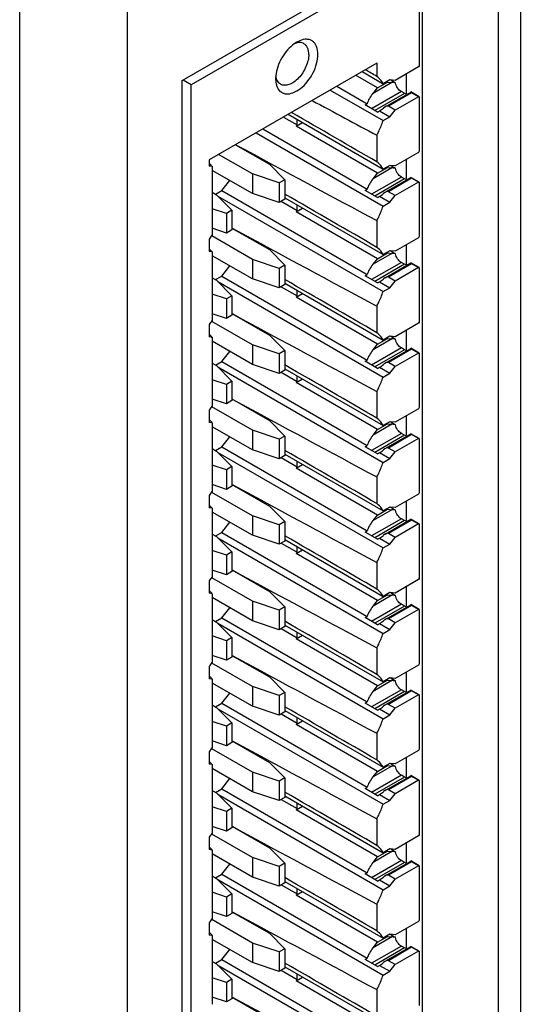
# Model space of a CAD drawing. Header units: inches. Extents: x 0 to 22, y 0 to 17.
# Tile 10 of 33: x 3.487 to 4.147, y 12.673 to 13.97. Entities that reach past the tile are written whole.
import ezdxf

# ---------------------------------------------------------------- set-up
doc = ezdxf.new("R2010")
doc.units = ezdxf.units.IN
doc.header["$LTSCALE"] = 1.21
doc.header["$MEASUREMENT"] = 0
doc.layers.get('0').update_dxf_attribs({"linetype": 'CONTINUOUS'})
doc.layers.add('02___PRT_ALL_AXES', color=7, linetype='CONTINUOUS')

msp = doc.modelspace()

# ---------------------------------------------------------------- linework, layer by layer
at = {"color": 3, "linetype": 'CONTINUOUS'}
for p, q in [((4.1469, 14.3353), (4.1469, 11.7397)), ((4.1176, 14.2944), (4.1176, 11.6989)), ((3.7015, 13.8893), (4.0176, 14.0718)), ((4.0176, 14.0718), (4.0176, 11.8052)), ((3.4872, 14.0121), (3.4872, 11.4166)), ((3.6287, 14.0121), (3.6287, 11.4166)), ((3.7015, 11.6227), (3.7015, 13.8893))]:
    msp.add_line(p, q, dxfattribs=at)
at = {"color": 7, "linetype": 'CONTINUOUS'}
for p, q in [((4.0138, 14.0573), (3.7132, 13.8837)), ((4.0138, 14.0573), (4.0138, 13.909)), ((3.9578, 13.9125), (3.7371, 13.785)), ((3.9578, 13.9125), (3.9578, 13.8949)), ((3.9384, 13.9012), (3.966, 13.8853)), ((4.0125, 13.9074), (3.9819, 13.8897)), ((3.9964, 13.8981), (3.9964, 13.8719)), ((4.0138, 13.909), (4.0125, 13.9074)), ((3.7132, 13.8837), (3.7025, 13.8899)), ((3.9586, 13.8798), (3.9299, 13.8964)), ((3.9776, 13.8869), (3.9528, 13.8726)), ((3.9586, 13.8798), (3.9718, 13.8875)), ((3.9748, 13.8903), (3.966, 13.8853)), ((3.9708, 13.888), (3.9718, 13.8875)), ((3.9718, 13.8875), (3.9776, 13.8869)), ((3.9819, 13.8897), (3.9748, 13.8903)), ((3.9822, 13.8864), (3.9753, 13.8903)), ((3.7132, 11.6336), (3.7132, 13.8837)), ((3.8963, 13.8769), (3.966, 13.8367)), ((3.9051, 13.882), (3.9451, 13.8589)), ((3.9902, 13.8749), (3.951, 13.8523)), ((3.9528, 13.8726), (3.9586, 13.8798)), ((3.9943, 13.8725), (3.9552, 13.8499)), ((3.9688, 13.8548), (4.0025, 13.8743)), ((4.0037, 13.8733), (3.973, 13.8556)), ((3.9943, 13.8725), (3.9902, 13.8749)), ((3.9964, 13.8716), (3.9943, 13.8725)), ((4.0025, 13.8743), (4.0028, 13.8744)), ((4.0138, 13.8681), (4.0028, 13.8744)), ((4.0125, 13.8682), (4.0037, 13.8733)), ((3.9423, 13.8573), (3.9451, 13.8589)), ((4.0125, 13.8682), (3.9819, 13.8505)), ((4.0125, 13.8682), (4.0138, 13.8681)), ((4.0138, 13.8681), (4.0138, 13.7965)), ((3.9586, 13.8479), (3.9423, 13.8573)), ((3.9586, 13.8479), (3.9614, 13.8495)), ((3.9614, 13.8495), (3.9748, 13.8417)), ((3.9819, 13.8505), (3.973, 13.8556)), ((3.9748, 13.8417), (3.9819, 13.8505)), ((3.8347, 13.8414), (3.8528, 13.831)), ((3.8409, 13.845), (3.966, 13.7728)), ((3.8514, 13.8292), (3.8598, 13.8341)), ((3.8528, 13.831), (3.8528, 13.8381)), ((3.966, 13.8367), (3.9748, 13.8417)), ((3.7989, 13.8207), (3.966, 13.7242)), ((3.8077, 13.8258), (3.9451, 13.7464)), ((3.8528, 13.831), (3.8514, 13.8292)), ((3.9586, 13.7673), (3.8514, 13.8292)), ((3.9578, 13.8175), (3.9578, 13.7824)), ((3.7716, 13.805), (3.8162, 13.7793)), ((4.0125, 13.7949), (3.9819, 13.7772)), ((4.0138, 13.7965), (4.0125, 13.7949)), ((3.7371, 13.785), (3.7371, 13.7768)), ((3.7939, 13.7664), (3.7494, 13.7921)), ((3.9964, 13.7856), (3.9964, 13.7594)), ((3.741, 13.7763), (3.7371, 13.7768)), ((3.741, 13.7763), (3.741, 13.6857)), ((3.7939, 13.7407), (3.741, 13.7712)), ((3.8162, 13.7793), (3.8365, 13.7589)), ((3.9776, 13.7744), (3.9528, 13.7601)), ((3.9586, 13.7673), (3.9718, 13.775)), ((3.9748, 13.7778), (3.966, 13.7728)), ((3.9708, 13.7755), (3.9718, 13.775)), ((3.9718, 13.775), (3.9776, 13.7744)), ((3.9819, 13.7772), (3.9748, 13.7778)), ((3.9822, 13.7739), (3.9753, 13.7778)), ((3.7535, 13.7445), (3.7642, 13.7578)), ((3.8292, 13.7546), (3.7939, 13.7664)), ((3.7939, 13.7664), (3.7939, 13.7407)), ((3.8365, 13.7589), (3.8292, 13.7546)), ((3.8365, 13.7589), (3.8365, 13.7332)), ((3.9902, 13.7624), (3.951, 13.7398)), ((3.9528, 13.7601), (3.9586, 13.7673)), ((3.9943, 13.76), (3.9552, 13.7374)), ((3.9688, 13.7423), (4.0025, 13.7618)), ((4.0037, 13.7608), (3.973, 13.7431)), ((4.0125, 13.7557), (3.9819, 13.738)), ((3.9943, 13.76), (3.9902, 13.7624)), ((3.9964, 13.7591), (3.9943, 13.76)), ((4.0025, 13.7618), (4.0028, 13.7619)), ((4.0138, 13.7556), (4.0028, 13.7619)), ((4.0125, 13.7557), (4.0037, 13.7608)), ((4.0125, 13.7557), (4.0138, 13.7556)), ((4.0138, 13.7556), (4.0138, 13.684)), ((3.741, 13.7423), (3.7466, 13.7391)), ((3.7453, 13.7398), (3.7535, 13.7445)), ((3.7535, 13.7445), (3.9451, 13.6339)), ((3.8292, 13.7546), (3.8292, 13.7289)), ((3.9423, 13.7448), (3.9451, 13.7464)), ((3.9586, 13.7354), (3.9423, 13.7448)), ((3.9819, 13.738), (3.973, 13.7431)), ((3.7466, 13.7391), (3.7669, 13.7187)), ((3.7482, 13.7374), (3.966, 13.6117)), ((3.8292, 13.7289), (3.7939, 13.7407)), ((3.8365, 13.7332), (3.8292, 13.7289)), ((3.8319, 13.7305), (3.8528, 13.7185)), ((3.8365, 13.735), (3.966, 13.6602)), ((3.9586, 13.7354), (3.9614, 13.737)), ((3.9614, 13.737), (3.9748, 13.7292)), ((3.966, 13.7242), (3.9748, 13.7292)), ((3.9748, 13.7292), (3.9819, 13.738)), ((3.7596, 13.7144), (3.741, 13.7206)), ((3.7669, 13.7187), (3.7596, 13.7144)), ((3.7669, 13.7187), (3.7669, 13.693)), ((3.8514, 13.7167), (3.8598, 13.7216)), ((3.8528, 13.7185), (3.8514, 13.7167)), ((3.9586, 13.6548), (3.8514, 13.7167)), ((3.8528, 13.7185), (3.8528, 13.7256)), ((3.7596, 13.7144), (3.7596, 13.6887)), ((3.9578, 13.705), (3.9578, 13.6699)), ((3.7596, 13.6887), (3.741, 13.6949)), ((3.7669, 13.693), (3.7596, 13.6887)), ((3.7669, 13.6952), (3.8162, 13.6668)), ((3.7371, 13.6808), (3.7371, 13.6643)), ((3.7939, 13.6539), (3.7404, 13.6848)), ((4.0125, 13.6824), (3.9819, 13.6647)), ((4.0138, 13.684), (4.0125, 13.6824)), ((3.741, 13.6638), (3.7371, 13.6643)), ((3.8162, 13.6668), (3.8365, 13.6464)), ((3.9748, 13.6653), (3.966, 13.6602)), ((3.9819, 13.6647), (3.9748, 13.6653)), ((3.9822, 13.6613), (3.9753, 13.6653)), ((3.9964, 13.6731), (3.9964, 13.6469)), ((3.741, 13.6638), (3.741, 13.5732)), ((3.7939, 13.6282), (3.741, 13.6587)), ((3.8292, 13.6421), (3.7939, 13.6539)), ((3.7939, 13.6539), (3.7939, 13.6282)), ((3.9776, 13.6619), (3.9528, 13.6476)), ((3.9528, 13.6476), (3.9586, 13.6548)), ((3.9586, 13.6548), (3.9718, 13.6624)), ((3.9708, 13.663), (3.9718, 13.6624)), ((3.9718, 13.6624), (3.9776, 13.6619)), ((3.7535, 13.632), (3.7642, 13.6453)), ((3.8365, 13.6464), (3.8292, 13.6421)), ((3.8292, 13.6421), (3.8292, 13.6164)), ((3.8365, 13.6464), (3.8365, 13.6207)), ((3.9902, 13.6499), (3.951, 13.6273)), ((3.9943, 13.6475), (3.9552, 13.6249)), ((3.9688, 13.6298), (4.0025, 13.6493)), ((4.0037, 13.6483), (3.973, 13.6306)), ((4.0125, 13.6432), (3.9819, 13.6255)), ((3.9943, 13.6475), (3.9902, 13.6499)), ((3.9964, 13.6466), (3.9943, 13.6475)), ((4.0025, 13.6493), (4.0028, 13.6494)), ((4.0138, 13.6431), (4.0028, 13.6494)), ((4.0125, 13.6432), (4.0037, 13.6483)), ((4.0125, 13.6432), (4.0138, 13.6431)), ((4.0138, 13.6431), (4.0138, 13.5715)), ((3.741, 13.6298), (3.7466, 13.6266)), ((3.7453, 13.6273), (3.7535, 13.632)), ((3.7466, 13.6266), (3.7669, 13.6062)), ((3.7535, 13.632), (3.9451, 13.5214)), ((3.8292, 13.6164), (3.7939, 13.6282)), ((3.9423, 13.6323), (3.9451, 13.6339)), ((3.9586, 13.6229), (3.9423, 13.6323)), ((3.9819, 13.6255), (3.973, 13.6306)), ((3.9748, 13.6167), (3.9819, 13.6255)), ((3.7482, 13.6249), (3.966, 13.4991)), ((3.8365, 13.6207), (3.8292, 13.6164)), ((3.8319, 13.618), (3.8528, 13.6059)), ((3.8365, 13.6225), (3.966, 13.5477)), ((3.8528, 13.6059), (3.8528, 13.6131)), ((3.9586, 13.6229), (3.9614, 13.6245)), ((3.9614, 13.6245), (3.9748, 13.6167)), ((3.966, 13.6117), (3.9748, 13.6167)), ((3.7596, 13.6019), (3.741, 13.6081)), ((3.7669, 13.6062), (3.7596, 13.6019)), ((3.7596, 13.6019), (3.7596, 13.5762)), ((3.7669, 13.6062), (3.7669, 13.5805)), ((3.8514, 13.6042), (3.8598, 13.6091)), ((3.8528, 13.6059), (3.8514, 13.6042)), ((3.9586, 13.5423), (3.8514, 13.6042)), ((3.9578, 13.5925), (3.9578, 13.5574)), ((3.7596, 13.5762), (3.741, 13.5824)), ((3.7669, 13.5805), (3.7596, 13.5762)), ((3.7669, 13.5827), (3.8162, 13.5542)), ((3.7371, 13.5683), (3.7371, 13.5518)), ((3.7939, 13.5414), (3.7404, 13.5722)), ((4.0125, 13.5699), (3.9819, 13.5522)), ((3.9964, 13.5606), (3.9964, 13.5344)), ((4.0138, 13.5715), (4.0125, 13.5699)), ((3.741, 13.5513), (3.7371, 13.5518)), ((3.741, 13.5513), (3.741, 13.4607)), ((3.8162, 13.5542), (3.8365, 13.5339)), ((3.9776, 13.5494), (3.9528, 13.5351)), ((3.9586, 13.5423), (3.9718, 13.5499)), ((3.9748, 13.5528), (3.966, 13.5477)), ((3.9708, 13.5505), (3.9718, 13.5499)), ((3.9718, 13.5499), (3.9776, 13.5494)), ((3.9819, 13.5522), (3.9748, 13.5528)), ((3.9822, 13.5488), (3.9753, 13.5528)), ((3.7939, 13.5157), (3.741, 13.5462)), ((3.8292, 13.5296), (3.7939, 13.5414)), ((3.7939, 13.5414), (3.7939, 13.5157)), ((3.9902, 13.5374), (3.951, 13.5148)), ((3.9528, 13.5351), (3.9586, 13.5423)), ((3.9943, 13.535), (3.9552, 13.5124)), ((3.9688, 13.5173), (4.0025, 13.5368)), ((4.0037, 13.5358), (3.973, 13.5181)), ((3.9943, 13.535), (3.9902, 13.5374)), ((3.9964, 13.5341), (3.9943, 13.535)), ((4.0025, 13.5368), (4.0028, 13.5369)), ((4.0138, 13.5306), (4.0028, 13.5369)), ((4.0125, 13.5307), (4.0037, 13.5358)), ((3.7535, 13.5195), (3.7642, 13.5328)), ((3.8365, 13.5339), (3.8292, 13.5296)), ((3.8292, 13.5296), (3.8292, 13.5039)), ((3.8365, 13.5339), (3.8365, 13.5081)), ((4.0125, 13.5307), (3.9819, 13.513)), ((4.0125, 13.5307), (4.0138, 13.5306)), ((4.0138, 13.5306), (4.0138, 13.459)), ((3.741, 13.5173), (3.7466, 13.5141)), ((3.7453, 13.5148), (3.7535, 13.5195)), ((3.7466, 13.5141), (3.7669, 13.4937)), ((3.7482, 13.5124), (3.966, 13.3866)), ((3.7535, 13.5195), (3.9451, 13.4089)), ((3.8292, 13.5039), (3.7939, 13.5157)), ((3.8365, 13.51), (3.966, 13.4352)), ((3.9423, 13.5198), (3.9451, 13.5214)), ((3.9586, 13.5104), (3.9423, 13.5198)), ((3.9586, 13.5104), (3.9614, 13.512)), ((3.9614, 13.512), (3.9748, 13.5042)), ((3.9819, 13.513), (3.973, 13.5181)), ((3.9748, 13.5042), (3.9819, 13.513)), ((3.8365, 13.5081), (3.8292, 13.5039)), ((3.8319, 13.5055), (3.8528, 13.4934)), ((3.8514, 13.4917), (3.8598, 13.4966)), ((3.8528, 13.4934), (3.8528, 13.5006)), ((3.966, 13.4991), (3.9748, 13.5042)), ((3.7596, 13.4894), (3.741, 13.4956)), ((3.7669, 13.4937), (3.7596, 13.4894)), ((3.7596, 13.4894), (3.7596, 13.4637)), ((3.7669, 13.4937), (3.7669, 13.468)), ((3.8528, 13.4934), (3.8514, 13.4917)), ((3.9586, 13.4298), (3.8514, 13.4917)), ((3.7596, 13.4637), (3.741, 13.4699)), ((3.7669, 13.4702), (3.8162, 13.4417)), ((3.9578, 13.48), (3.9578, 13.4449)), ((3.7939, 13.4289), (3.7404, 13.4597)), ((3.7669, 13.468), (3.7596, 13.4637)), ((4.0125, 13.4574), (3.9819, 13.4397)), ((4.0138, 13.459), (4.0125, 13.4574)), ((3.7371, 13.4558), (3.7371, 13.4393)), ((3.9964, 13.4481), (3.9964, 13.4219)), ((3.741, 13.4388), (3.7371, 13.4393)), ((3.741, 13.4388), (3.741, 13.3482)), ((3.7939, 13.4032), (3.741, 13.4337)), ((3.8162, 13.4417), (3.8365, 13.4214)), ((3.9776, 13.4369), (3.9528, 13.4226)), ((3.9586, 13.4298), (3.9718, 13.4374)), ((3.9748, 13.4403), (3.966, 13.4352)), ((3.9708, 13.438), (3.9718, 13.4374)), ((3.9718, 13.4374), (3.9776, 13.4369)), ((3.9819, 13.4397), (3.9748, 13.4403)), ((3.9822, 13.4363), (3.9753, 13.4403)), ((3.7535, 13.407), (3.7642, 13.4203)), ((3.8292, 13.4171), (3.7939, 13.4289)), ((3.7939, 13.4289), (3.7939, 13.4032)), ((3.8365, 13.4214), (3.8292, 13.4171)), ((3.8365, 13.4214), (3.8365, 13.3956)), ((3.9902, 13.4249), (3.951, 13.4023)), ((3.9528, 13.4226), (3.9586, 13.4298)), ((3.9943, 13.4225), (3.9552, 13.3999)), ((3.9688, 13.4048), (4.0025, 13.4243)), ((4.0037, 13.4233), (3.973, 13.4056)), ((4.0125, 13.4182), (3.9819, 13.4005)), ((3.9943, 13.4225), (3.9902, 13.4249)), ((3.9964, 13.4216), (3.9943, 13.4225)), ((4.0025, 13.4243), (4.0028, 13.4244)), ((4.0138, 13.4181), (4.0028, 13.4244)), ((4.0125, 13.4182), (4.0037, 13.4233)), ((4.0125, 13.4182), (4.0138, 13.4181)), ((4.0138, 13.4181), (4.0138, 13.3465)), ((3.7453, 13.4023), (3.7535, 13.407)), ((3.7535, 13.407), (3.9451, 13.2964)), ((3.8292, 13.4171), (3.8292, 13.3914)), ((3.9423, 13.4073), (3.9451, 13.4089)), ((3.9586, 13.3979), (3.9423, 13.4073)), ((3.9819, 13.4005), (3.973, 13.4056)), ((3.741, 13.4048), (3.7466, 13.4016)), ((3.7466, 13.4016), (3.7669, 13.3812)), ((3.7482, 13.3999), (3.966, 13.2741)), ((3.8292, 13.3914), (3.7939, 13.4032)), ((3.8365, 13.3956), (3.8292, 13.3914)), ((3.8319, 13.393), (3.8528, 13.3809)), ((3.8365, 13.3975), (3.966, 13.3227)), ((3.9586, 13.3979), (3.9614, 13.3995)), ((3.9614, 13.3995), (3.9748, 13.3917)), ((3.9748, 13.3917), (3.9819, 13.4005)), ((3.7596, 13.3769), (3.741, 13.3831)), ((3.7669, 13.3812), (3.7596, 13.3769)), ((3.7669, 13.3812), (3.7669, 13.3555)), ((3.8514, 13.3792), (3.8598, 13.3841)), ((3.8528, 13.3809), (3.8514, 13.3792)), ((3.9586, 13.3173), (3.8514, 13.3792)), ((3.8528, 13.3809), (3.8528, 13.3881)), ((3.966, 13.3866), (3.9748, 13.3917)), ((3.7596, 13.3769), (3.7596, 13.3512)), ((3.9578, 13.3675), (3.9578, 13.3324)), ((3.7596, 13.3512), (3.741, 13.3574)), ((3.7669, 13.3555), (3.7596, 13.3512)), ((3.7669, 13.3577), (3.8162, 13.3292)), ((3.7371, 13.3433), (3.7371, 13.3268)), ((3.7939, 13.3164), (3.7404, 13.3472)), ((4.0125, 13.3449), (3.9819, 13.3272)), ((4.0138, 13.3465), (4.0125, 13.3449)), ((3.8162, 13.3292), (3.8365, 13.3089)), ((3.9748, 13.3278), (3.966, 13.3227)), ((3.9819, 13.3272), (3.9748, 13.3278)), ((3.9822, 13.3238), (3.9753, 13.3278)), ((3.9964, 13.3355), (3.9964, 13.3094)), ((3.741, 13.3263), (3.7371, 13.3268)), ((3.741, 13.3263), (3.741, 13.2357)), ((3.7939, 13.2907), (3.741, 13.3212)), ((3.8292, 13.3046), (3.7939, 13.3164)), ((3.7939, 13.3164), (3.7939, 13.2907)), ((3.9776, 13.3244), (3.9528, 13.3101)), ((3.9528, 13.3101), (3.9586, 13.3173)), ((3.9586, 13.3173), (3.9718, 13.3249)), ((3.9708, 13.3255), (3.9718, 13.3249)), ((3.9718, 13.3249), (3.9776, 13.3244)), ((3.7535, 13.2945), (3.7642, 13.3078)), ((3.8365, 13.3089), (3.8292, 13.3046)), ((3.8292, 13.3046), (3.8292, 13.2789)), ((3.8365, 13.3089), (3.8365, 13.2831)), ((3.9902, 13.3124), (3.951, 13.2898)), ((3.9943, 13.31), (3.9552, 13.2874)), ((3.9688, 13.2923), (4.0025, 13.3118)), ((4.0037, 13.3108), (3.973, 13.2931)), ((4.0125, 13.3057), (3.9819, 13.288)), ((3.9943, 13.31), (3.9902, 13.3124)), ((3.9964, 13.3091), (3.9943, 13.31)), ((4.0025, 13.3118), (4.0028, 13.3119)), ((4.0138, 13.3056), (4.0028, 13.3119)), ((4.0125, 13.3057), (4.0037, 13.3108)), ((4.0125, 13.3057), (4.0138, 13.3056)), ((4.0138, 13.3056), (4.0138, 13.234)), ((3.741, 13.2923), (3.7466, 13.2891)), ((3.7453, 13.2898), (3.7535, 13.2945)), ((3.7466, 13.2891), (3.7669, 13.2687)), ((3.7535, 13.2945), (3.9451, 13.1839)), ((3.8292, 13.2789), (3.7939, 13.2907)), ((3.9423, 13.2948), (3.9451, 13.2964)), ((3.9586, 13.2854), (3.9423, 13.2948)), ((3.9819, 13.288), (3.973, 13.2931)), ((3.7482, 13.2874), (3.966, 13.1616)), ((3.8365, 13.2831), (3.8292, 13.2789)), ((3.8319, 13.2805), (3.8528, 13.2684)), ((3.8365, 13.285), (3.966, 13.2102)), ((3.8528, 13.2684), (3.8528, 13.2756)), ((3.9586, 13.2854), (3.9614, 13.287)), ((3.9614, 13.287), (3.9748, 13.2792)), ((3.966, 13.2741), (3.9748, 13.2792)), ((3.9748, 13.2792), (3.9819, 13.288)), ((3.7596, 13.2644), (3.741, 13.2706)), ((3.7669, 13.2687), (3.7596, 13.2644)), ((3.7596, 13.2644), (3.7596, 13.2387)), ((3.7669, 13.2687), (3.7669, 13.243)), ((3.8514, 13.2667), (3.8598, 13.2715)), ((3.8528, 13.2684), (3.8514, 13.2667)), ((3.9586, 13.2048), (3.8514, 13.2667)), ((3.9578, 13.255), (3.9578, 13.2199)), ((3.7596, 13.2387), (3.741, 13.2449)), ((3.7669, 13.243), (3.7596, 13.2387)), ((3.7669, 13.2451), (3.8162, 13.2167)), ((3.7371, 13.2308), (3.7371, 13.2143)), ((3.7939, 13.2039), (3.7404, 13.2347)), ((4.0125, 13.2324), (3.9819, 13.2147)), ((4.0138, 13.234), (4.0125, 13.2324)), ((3.741, 13.2138), (3.7371, 13.2143)), ((3.741, 13.2138), (3.741, 13.1232)), ((3.8162, 13.2167), (3.8365, 13.1963)), ((3.9776, 13.2119), (3.9528, 13.1975)), ((3.9586, 13.2048), (3.9718, 13.2124)), ((3.9748, 13.2153), (3.966, 13.2102)), ((3.9708, 13.213), (3.9718, 13.2124)), ((3.9718, 13.2124), (3.9776, 13.2119)), ((3.9819, 13.2147), (3.9748, 13.2153)), ((3.9822, 13.2113), (3.9753, 13.2153)), ((3.9964, 13.223), (3.9964, 13.1969)), ((3.7939, 13.1782), (3.741, 13.2087)), ((3.8292, 13.1921), (3.7939, 13.2039)), ((3.7939, 13.2039), (3.7939, 13.1782)), ((3.9902, 13.1999), (3.951, 13.1773)), ((3.9528, 13.1975), (3.9586, 13.2048)), ((3.9688, 13.1798), (4.0025, 13.1993)), ((4.0037, 13.1983), (3.973, 13.1806)), ((3.9943, 13.1974), (3.9902, 13.1999)), ((4.0025, 13.1993), (4.0028, 13.1994)), ((4.0138, 13.193), (4.0028, 13.1994)), ((4.0125, 13.1932), (4.0037, 13.1983)), ((3.7535, 13.182), (3.7642, 13.1953)), ((3.8365, 13.1963), (3.8292, 13.1921)), ((3.8292, 13.1921), (3.8292, 13.1664)), ((3.8365, 13.1963), (3.8365, 13.1706)), ((3.9943, 13.1974), (3.9552, 13.1748)), ((4.0125, 13.1932), (3.9819, 13.1755)), ((3.9964, 13.1966), (3.9943, 13.1974)), ((4.0125, 13.1932), (4.0138, 13.193)), ((4.0138, 13.193), (4.0138, 13.1215)), ((3.741, 13.1798), (3.7466, 13.1765)), ((3.7453, 13.1773), (3.7535, 13.182)), ((3.7466, 13.1765), (3.7669, 13.1562)), ((3.7482, 13.1749), (3.966, 13.0491)), ((3.7535, 13.182), (3.9451, 13.0714)), ((3.8292, 13.1664), (3.7939, 13.1782)), ((3.8365, 13.1725), (3.966, 13.0977)), ((3.9423, 13.1823), (3.9451, 13.1839)), ((3.9586, 13.1729), (3.9423, 13.1823)), ((3.9586, 13.1729), (3.9614, 13.1745)), ((3.9614, 13.1745), (3.9748, 13.1667)), ((3.9819, 13.1755), (3.973, 13.1806)), ((3.9748, 13.1667), (3.9819, 13.1755)), ((3.8365, 13.1706), (3.8292, 13.1664)), ((3.8319, 13.168), (3.8528, 13.1559)), ((3.8514, 13.1542), (3.8598, 13.159)), ((3.8528, 13.1559), (3.8528, 13.1631)), ((3.966, 13.1616), (3.9748, 13.1667)), ((3.7596, 13.1519), (3.741, 13.1581)), ((3.7669, 13.1562), (3.7596, 13.1519)), ((3.7596, 13.1519), (3.7596, 13.1262)), ((3.7669, 13.1562), (3.7669, 13.1304)), ((3.8528, 13.1559), (3.8514, 13.1542)), ((3.9586, 13.0923), (3.8514, 13.1542)), ((3.9578, 13.1425), (3.9578, 13.1074)), ((3.7939, 13.0914), (3.7404, 13.1222)), ((3.7596, 13.1262), (3.741, 13.1324)), ((3.7669, 13.1304), (3.7596, 13.1262)), ((3.7669, 13.1326), (3.8162, 13.1042)), ((4.0125, 13.1199), (3.9819, 13.1022)), ((4.0138, 13.1215), (4.0125, 13.1199)), ((3.7371, 13.1182), (3.7371, 13.1018)), ((3.9964, 13.1105), (3.9964, 13.0844)), ((3.741, 13.1013), (3.7371, 13.1018)), ((3.741, 13.1013), (3.741, 13.0107)), ((3.7939, 13.0656), (3.741, 13.0962)), ((3.8162, 13.1042), (3.8365, 13.0838)), ((3.9776, 13.0994), (3.9528, 13.085)), ((3.9586, 13.0923), (3.9718, 13.0999)), ((3.9748, 13.1028), (3.966, 13.0977)), ((3.9708, 13.1005), (3.9718, 13.0999)), ((3.9718, 13.0999), (3.9776, 13.0994)), ((3.9819, 13.1022), (3.9748, 13.1028)), ((3.9822, 13.0988), (3.9753, 13.1028)), ((3.7535, 13.0695), (3.7642, 13.0828)), ((3.8292, 13.0796), (3.7939, 13.0914)), ((3.7939, 13.0914), (3.7939, 13.0656)), ((3.8365, 13.0838), (3.8292, 13.0796)), ((3.8365, 13.0838), (3.8365, 13.0581)), ((3.9902, 13.0873), (3.951, 13.0648)), ((3.9528, 13.085), (3.9586, 13.0923)), ((3.9943, 13.0849), (3.9552, 13.0623)), ((3.9688, 13.0673), (4.0025, 13.0867)), ((4.0037, 13.0858), (3.973, 13.0681)), ((3.9943, 13.0849), (3.9902, 13.0873)), ((3.9964, 13.084), (3.9943, 13.0849)), ((4.0025, 13.0867), (4.0028, 13.0869)), ((4.0138, 13.0805), (4.0028, 13.0869)), ((4.0125, 13.0807), (4.0037, 13.0858)), ((3.7453, 13.0648), (3.7535, 13.0695)), ((3.7535, 13.0695), (3.9451, 12.9589)), ((3.8292, 13.0796), (3.8292, 13.0539)), ((3.9423, 13.0698), (3.9451, 13.0714)), ((3.9586, 13.0603), (3.9423, 13.0698)), ((3.9819, 13.063), (3.973, 13.0681)), ((4.0125, 13.0807), (3.9819, 13.063)), ((4.0125, 13.0807), (4.0138, 13.0805)), ((4.0138, 13.0805), (4.0138, 13.009)), ((3.741, 13.0673), (3.7466, 13.064)), ((3.7466, 13.064), (3.7669, 13.0437)), ((3.7482, 13.0624), (3.966, 12.9366)), ((3.8292, 13.0539), (3.7939, 13.0656)), ((3.8365, 13.0581), (3.8292, 13.0539)), ((3.8319, 13.0555), (3.8528, 13.0434)), ((3.8365, 13.06), (3.966, 12.9852)), ((3.9586, 13.0603), (3.9614, 13.062)), ((3.9614, 13.062), (3.9748, 13.0542)), ((3.9748, 13.0542), (3.9819, 13.063)), ((3.7596, 13.0394), (3.741, 13.0456)), ((3.7669, 13.0437), (3.7596, 13.0394)), ((3.7669, 13.0437), (3.7669, 13.0179)), ((3.8514, 13.0417), (3.8598, 13.0465)), ((3.8528, 13.0434), (3.8514, 13.0417)), ((3.8528, 13.0434), (3.8528, 13.0506)), ((3.966, 13.0491), (3.9748, 13.0542)), ((3.7596, 13.0394), (3.7596, 13.0137)), ((3.9586, 12.9798), (3.8514, 13.0417)), ((3.9578, 13.03), (3.9578, 12.9949)), ((3.7596, 13.0137), (3.741, 13.0199)), ((3.7669, 13.0179), (3.7596, 13.0137)), ((3.7669, 13.0201), (3.8162, 12.9917)), ((3.7371, 13.0057), (3.7371, 12.9893)), ((3.7939, 12.9789), (3.7404, 13.0097)), ((4.0125, 13.0074), (3.9819, 12.9897)), ((4.0138, 13.009), (4.0125, 13.0074)), ((3.8162, 12.9917), (3.8365, 12.9713)), ((3.9748, 12.9903), (3.966, 12.9852)), ((3.9819, 12.9897), (3.9748, 12.9903)), ((3.9822, 12.9863), (3.9753, 12.9903)), ((3.9964, 12.998), (3.9964, 12.9718)), ((3.741, 12.9888), (3.7371, 12.9893)), ((3.741, 12.9888), (3.741, 12.8982)), ((3.7939, 12.9531), (3.741, 12.9837)), ((3.8292, 12.9671), (3.7939, 12.9789)), ((3.7939, 12.9789), (3.7939, 12.9531)), ((3.9776, 12.9869), (3.9528, 12.9725)), ((3.9528, 12.9725), (3.9586, 12.9798)), ((3.9586, 12.9798), (3.9718, 12.9874)), ((3.9708, 12.988), (3.9718, 12.9874)), ((3.9718, 12.9874), (3.9776, 12.9869)), ((3.7535, 12.957), (3.7642, 12.9703)), ((3.8365, 12.9713), (3.8292, 12.9671)), ((3.8292, 12.9671), (3.8292, 12.9414)), ((3.8365, 12.9713), (3.8365, 12.9456)), ((3.9902, 12.9748), (3.951, 12.9522)), ((3.9943, 12.9724), (3.9552, 12.9498)), ((3.9688, 12.9548), (4.0025, 12.9742)), ((4.0037, 12.9732), (3.973, 12.9556)), ((4.0125, 12.9681), (3.9819, 12.9505)), ((3.9943, 12.9724), (3.9902, 12.9748)), ((3.9964, 12.9715), (3.9943, 12.9724)), ((4.0025, 12.9742), (4.0028, 12.9744)), ((4.0138, 12.968), (4.0028, 12.9744)), ((4.0125, 12.9681), (4.0037, 12.9732)), ((4.0125, 12.9681), (4.0138, 12.968)), ((4.0138, 12.968), (4.0138, 12.8965)), ((3.741, 12.9547), (3.7466, 12.9515)), ((3.7453, 12.9522), (3.7535, 12.957)), ((3.7466, 12.9515), (3.7669, 12.9312)), ((3.7535, 12.957), (3.9451, 12.8464)), ((3.8292, 12.9414), (3.7939, 12.9531)), ((3.9423, 12.9573), (3.9451, 12.9589)), ((3.9586, 12.9478), (3.9423, 12.9573)), ((3.9819, 12.9505), (3.973, 12.9556)), ((3.7482, 12.9499), (3.966, 12.8241)), ((3.8365, 12.9456), (3.8292, 12.9414)), ((3.8319, 12.943), (3.8528, 12.9309)), ((3.8365, 12.9475), (3.966, 12.8727)), ((3.9586, 12.9478), (3.9614, 12.9494)), ((3.9614, 12.9494), (3.9748, 12.9417)), ((3.966, 12.9366), (3.9748, 12.9417)), ((3.9748, 12.9417), (3.9819, 12.9505)), ((3.7596, 12.9269), (3.741, 12.9331)), ((3.7669, 12.9312), (3.7596, 12.9269)), ((3.7596, 12.9269), (3.7596, 12.9012)), ((3.7669, 12.9312), (3.7669, 12.9054)), ((3.8514, 12.9292), (3.8598, 12.934)), ((3.8528, 12.9309), (3.8514, 12.9292)), ((3.9586, 12.8673), (3.8514, 12.9292)), ((3.8528, 12.9309), (3.8528, 12.9381)), ((3.9578, 12.9175), (3.9578, 12.8823)), ((3.7596, 12.9012), (3.741, 12.9074)), ((3.7669, 12.9054), (3.7596, 12.9012)), ((3.7669, 12.9076), (3.8162, 12.8792)), ((3.7371, 12.8932), (3.7371, 12.8768)), ((3.7939, 12.8664), (3.7404, 12.8972)), ((4.0125, 12.8949), (3.9819, 12.8772)), ((4.0138, 12.8965), (4.0125, 12.8949)), ((3.741, 12.8763), (3.7371, 12.8768)), ((3.741, 12.8763), (3.741, 12.7857)), ((3.8162, 12.8792), (3.8365, 12.8588)), ((3.9776, 12.8744), (3.9528, 12.86)), ((3.9586, 12.8673), (3.9718, 12.8749)), ((3.9748, 12.8778), (3.966, 12.8727)), ((3.9708, 12.8755), (3.9718, 12.8749)), ((3.9718, 12.8749), (3.9776, 12.8744)), ((3.9819, 12.8772), (3.9748, 12.8778)), ((3.9822, 12.8738), (3.9753, 12.8777)), ((3.9964, 12.8855), (3.9964, 12.8593)), ((3.7939, 12.8406), (3.741, 12.8712)), ((3.8292, 12.8546), (3.7939, 12.8664)), ((3.7939, 12.8664), (3.7939, 12.8406)), ((3.9902, 12.8623), (3.951, 12.8397)), ((3.9528, 12.86), (3.9586, 12.8673)), ((3.9688, 12.8423), (4.0025, 12.8617)), ((4.0037, 12.8607), (3.973, 12.843)), ((3.9943, 12.8599), (3.9902, 12.8623)), ((4.0025, 12.8617), (4.0028, 12.8619)), ((4.0138, 12.8555), (4.0028, 12.8619)), ((4.0125, 12.8556), (4.0037, 12.8607)), ((3.7535, 12.8445), (3.7642, 12.8578)), ((3.8365, 12.8588), (3.8292, 12.8546)), ((3.8292, 12.8546), (3.8292, 12.8289)), ((3.8365, 12.8588), (3.8365, 12.8331)), ((3.9943, 12.8599), (3.9552, 12.8373)), ((4.0125, 12.8556), (3.9819, 12.8379)), ((3.9964, 12.859), (3.9943, 12.8599)), ((4.0125, 12.8556), (4.0138, 12.8555)), ((4.0138, 12.8555), (4.0138, 12.784)), ((3.741, 12.8422), (3.7466, 12.839)), ((3.7453, 12.8397), (3.7535, 12.8445)), ((3.7466, 12.839), (3.7669, 12.8186)), ((3.7482, 12.8374), (3.966, 12.7116)), ((3.7535, 12.8445), (3.9451, 12.7339)), ((3.8292, 12.8289), (3.7939, 12.8406)), ((3.8365, 12.835), (3.966, 12.7602)), ((3.9423, 12.8448), (3.9451, 12.8464)), ((3.9586, 12.8353), (3.9423, 12.8448)), ((3.9586, 12.8353), (3.9614, 12.8369)), ((3.9614, 12.8369), (3.9748, 12.8292)), ((3.9819, 12.8379), (3.973, 12.843)), ((3.9748, 12.8292), (3.9819, 12.8379)), ((3.8365, 12.8331), (3.8292, 12.8289)), ((3.8319, 12.8305), (3.8528, 12.8184)), ((3.8514, 12.8167), (3.8598, 12.8215)), ((3.8528, 12.8184), (3.8528, 12.8256)), ((3.966, 12.8241), (3.9748, 12.8292)), ((3.7596, 12.8144), (3.741, 12.8206)), ((3.7669, 12.8186), (3.7596, 12.8144)), ((3.7596, 12.8144), (3.7596, 12.7887)), ((3.7669, 12.8186), (3.7669, 12.7929)), ((3.8528, 12.8184), (3.8514, 12.8167)), ((3.9586, 12.7548), (3.8514, 12.8167)), ((3.9578, 12.805), (3.9578, 12.7698)), ((3.7939, 12.7538), (3.7404, 12.7847)), ((3.7596, 12.7887), (3.741, 12.7949)), ((3.7669, 12.7929), (3.7596, 12.7887)), ((3.7669, 12.7951), (3.8162, 12.7667)), ((4.0138, 12.784), (4.0125, 12.7824)), ((3.7371, 12.7807), (3.7371, 12.7643)), ((4.0125, 12.7824), (3.9819, 12.7647)), ((3.9964, 12.773), (3.9964, 12.7468)), ((3.741, 12.7638), (3.7371, 12.7643)), ((3.741, 12.7638), (3.741, 12.6732)), ((3.7939, 12.7281), (3.741, 12.7587)), ((3.8162, 12.7667), (3.8365, 12.7463)), ((3.9776, 12.7619), (3.9528, 12.7475)), ((3.9586, 12.7548), (3.9718, 12.7624)), ((3.9748, 12.7653), (3.966, 12.7602)), ((3.9708, 12.763), (3.9718, 12.7624)), ((3.9718, 12.7624), (3.9776, 12.7619)), ((3.9819, 12.7647), (3.9748, 12.7653)), ((3.9822, 12.7613), (3.9753, 12.7652)), ((3.7535, 12.732), (3.7642, 12.7453)), ((3.8292, 12.7421), (3.7939, 12.7538)), ((3.7939, 12.7538), (3.7939, 12.7281)), ((3.8365, 12.7463), (3.8292, 12.7421)), ((3.8365, 12.7463), (3.8365, 12.7206)), ((3.9902, 12.7498), (3.951, 12.7272)), ((3.9528, 12.7475), (3.9586, 12.7548)), ((3.9943, 12.7474), (3.9552, 12.7248)), ((3.9688, 12.7298), (4.0025, 12.7492)), ((4.0037, 12.7482), (3.973, 12.7305)), ((3.9943, 12.7474), (3.9902, 12.7498)), ((3.9964, 12.7465), (3.9943, 12.7474)), ((4.0025, 12.7492), (4.0028, 12.7494)), ((4.0138, 12.743), (4.0028, 12.7494)), ((4.0125, 12.7431), (4.0037, 12.7482)), ((3.7453, 12.7272), (3.7535, 12.732)), ((3.7535, 12.732), (3.9451, 12.6214)), ((3.8292, 12.7421), (3.8292, 12.7164)), ((3.9423, 12.7323), (3.9451, 12.7339)), ((3.9586, 12.7228), (3.9423, 12.7323)), ((4.0125, 12.7431), (3.9819, 12.7254)), ((4.0125, 12.7431), (4.0138, 12.743)), ((4.0138, 12.743), (4.0138, 12.6715)), ((3.741, 12.7297), (3.7466, 12.7265)), ((3.7466, 12.7265), (3.7669, 12.7061)), ((3.7482, 12.7249), (3.966, 12.5991)), ((3.8292, 12.7164), (3.7939, 12.7281)), ((3.8365, 12.7206), (3.8292, 12.7164)), ((3.8319, 12.718), (3.8528, 12.7059)), ((3.8365, 12.7225), (3.966, 12.6477)), ((3.9586, 12.7228), (3.9614, 12.7244)), ((3.9614, 12.7244), (3.9748, 12.7167)), ((3.9819, 12.7254), (3.973, 12.7305)), ((3.9748, 12.7167), (3.9819, 12.7254)), ((3.7596, 12.7019), (3.741, 12.7081)), ((3.7669, 12.7061), (3.7596, 12.7019)), ((3.7669, 12.7061), (3.7669, 12.6804)), ((3.8514, 12.7042), (3.8598, 12.709)), ((3.8528, 12.7059), (3.8514, 12.7042)), ((3.8528, 12.7059), (3.8528, 12.7131)), ((3.966, 12.7116), (3.9748, 12.7167)), ((3.7596, 12.7019), (3.7596, 12.6762)), ((3.9586, 12.6423), (3.8514, 12.7042)), ((3.9578, 12.6925), (3.9578, 12.6573)), ((3.7596, 12.6762), (3.741, 12.6824)), ((3.7669, 12.6804), (3.7596, 12.6762)), ((3.7669, 12.6826), (3.8162, 12.6542))]:
    msp.add_line(p, q, dxfattribs=at)
for centre in [(3.653, 13.7506), (3.653, 13.6381), (3.653, 13.5256), (3.653, 13.4131), (3.653, 13.3006), (3.653, 13.1881), (3.653, 13.0756), (3.653, 12.9631), (3.653, 12.8506)]:
    msp.add_arc(centre, 0.1094, 320.31, 323.5941, dxfattribs=at)
for centre, major_axis, ratio, start_param, end_param in [((1.7854, 15.0675), (2.9208, -1.6291), 0.01511, 0.740546, 0.748299), ((3.986, 13.8821), (0.0167, -0.0037), 0.201949, 1.845247, 2.138938), ((3.9611, 13.8678), (0.0151, 0.0176), 0.410761, -4.635663, -3.879323), ((4.0097, 13.8728), (0.00695, -0.00153), 0.201949, 3.042007, 3.709734), ((1.7854, 15.0675), (2.9208, -1.6291), 0.01511, -0.76634, -0.723691), ((1.7854, 14.955), (2.9208, -1.6291), 0.01511, 7.023731, 7.079665), ((3.9653, 13.8654), (0.0151, 0.0176), 0.410761, -2.25041, -1.944435), ((3.967, 13.8481), (0.00628, 0.00732), 0.410761, 0.076726, 1.197158), ((1.7854, 14.955), (2.9208, -1.6291), 0.01511, 5.468663, 5.559494), ((3.7604, 13.6893), (-0.0292, 0.0923), 0.201887, -0.409731, -0.267447), ((3.986, 13.7696), (0.0167, -0.0037), 0.201949, 1.845247, 2.138938), ((3.9611, 13.7553), (0.0151, 0.0176), 0.410761, -4.635663, -3.879323), ((4.0097, 13.7603), (0.00695, -0.00153), 0.201949, 3.042007, 3.709734), ((3.967, 13.7356), (0.00628, 0.00732), 0.410761, 0.076726, 1.197158), ((1.7854, 14.8425), (2.9208, -1.6291), 0.01511, 7.023731, 7.083875), ((3.9653, 13.7528), (0.0151, 0.0176), 0.410761, -2.25041, -1.944435), ((1.7854, 14.8425), (2.9208, -1.6291), 0.01511, 5.466834, 5.559494), ((3.7604, 13.5768), (-0.0292, 0.0923), 0.201887, -0.409731, -0.267447), ((3.986, 13.6571), (0.0167, -0.0037), 0.201949, 1.845247, 2.138938), ((3.9611, 13.6428), (0.0151, 0.0176), 0.410761, -4.635663, -3.879323), ((4.0097, 13.6477), (0.00695, -0.00153), 0.201949, 3.042007, 3.709734), ((1.7854, 14.73), (2.9208, -1.6291), 0.01511, 7.023731, 7.083875), ((3.9653, 13.6403), (0.0151, 0.0176), 0.410761, -2.25041, -1.944435), ((3.967, 13.6231), (0.00628, 0.00732), 0.410761, 0.076726, 1.197158), ((1.7854, 14.73), (2.9208, -1.6291), 0.01511, 5.466834, 5.559494), ((3.7604, 13.4643), (-0.0292, 0.0923), 0.201887, -0.409731, -0.267447), ((3.986, 13.5446), (0.0167, -0.0037), 0.201949, 1.845247, 2.138938), ((3.9611, 13.5302), (0.0151, 0.0176), 0.410761, -4.635663, -3.879323), ((4.0097, 13.5352), (0.00695, -0.00153), 0.201949, 3.042007, 3.709734), ((1.7854, 14.6175), (2.9208, -1.6291), 0.01511, 7.023731, 7.083875), ((3.9653, 13.5278), (0.0151, 0.0176), 0.410761, -2.25041, -1.944435), ((3.967, 13.5106), (0.00628, 0.00732), 0.410761, 0.076726, 1.197158), ((1.7854, 14.6175), (2.9208, -1.6291), 0.01511, 5.466834, 5.559494), ((3.7604, 13.3518), (-0.0292, 0.0923), 0.201887, -0.409731, -0.267447), ((3.986, 13.4321), (0.0167, -0.0037), 0.201949, 1.845247, 2.138938), ((3.9611, 13.4177), (0.0151, 0.0176), 0.410761, -4.635663, -3.879323), ((4.0097, 13.4227), (0.00695, -0.00153), 0.201949, 3.042007, 3.709734), ((3.967, 13.3981), (0.00628, 0.00732), 0.410761, 0.076726, 1.197158), ((1.7854, 14.505), (2.9208, -1.6291), 0.01511, 7.023731, 7.083875), ((3.9653, 13.4153), (0.0151, 0.0176), 0.410761, -2.25041, -1.944435), ((1.7854, 14.505), (2.9208, -1.6291), 0.01511, 5.466834, 5.559494), ((3.7604, 13.2393), (-0.0292, 0.0923), 0.201887, -0.409731, -0.267447), ((3.986, 13.3196), (0.0167, -0.0037), 0.201949, 1.845247, 2.138938), ((3.9611, 13.3052), (0.0151, 0.0176), 0.410761, -4.635663, -3.879323), ((4.0097, 13.3102), (0.00695, -0.00153), 0.201949, 3.042007, 3.709734), ((1.7854, 14.3925), (2.9208, -1.6291), 0.01511, 7.023731, 7.083875), ((3.9653, 13.3028), (0.0151, 0.0176), 0.410761, -2.25041, -1.944435), ((3.967, 13.2856), (0.00628, 0.00732), 0.410761, 0.076726, 1.197158), ((1.7854, 14.3925), (2.9208, -1.6291), 0.01511, 5.466834, 5.559494), ((3.7604, 13.1268), (-0.0292, 0.0923), 0.201887, -0.409731, -0.267447), ((3.986, 13.2071), (0.0167, -0.0037), 0.201949, 1.845247, 2.138938), ((3.9611, 13.1927), (0.0151, 0.0176), 0.410761, -4.635663, -3.879323), ((4.0097, 13.1977), (0.00695, -0.00153), 0.201949, 3.042007, 3.709734), ((1.7854, 14.28), (2.9208, -1.6291), 0.01511, 7.023731, 7.083875), ((3.9653, 13.1903), (0.0151, 0.0176), 0.410761, -2.25041, -1.944435), ((3.967, 13.1731), (0.00628, 0.00732), 0.410761, 0.076726, 1.197158), ((1.7854, 14.28), (2.9208, -1.6291), 0.01511, 5.466834, 5.559494), ((3.7604, 13.0143), (-0.0292, 0.0923), 0.201887, -0.409731, -0.267447), ((3.986, 13.0946), (0.0167, -0.0037), 0.201949, 1.845247, 2.138938), ((3.9611, 13.0802), (0.0151, 0.0176), 0.410761, -4.635663, -3.879323), ((4.0097, 13.0852), (0.00695, -0.00153), 0.201949, 3.042007, 3.709734), ((3.967, 13.0606), (0.00628, 0.00732), 0.410761, 0.076726, 1.197158), ((1.7854, 14.1675), (2.9208, -1.6291), 0.01511, 7.023731, 7.083875), ((3.9653, 13.0778), (0.0151, 0.0176), 0.410761, -2.25041, -1.944435), ((1.7854, 14.1675), (2.9208, -1.6291), 0.01511, 5.466834, 5.559494), ((3.7604, 12.9018), (-0.0292, 0.0923), 0.201887, -0.409731, -0.267447), ((3.986, 12.9821), (0.0167, -0.0037), 0.201949, 1.845247, 2.138938), ((3.9611, 12.9677), (0.0151, 0.0176), 0.410761, -4.635663, -3.879323), ((4.0097, 12.9727), (0.00695, -0.00153), 0.201949, 3.042007, 3.709734), ((1.7854, 14.055), (2.9208, -1.6291), 0.01511, 7.023731, 7.083875), ((3.9653, 12.9653), (0.0151, 0.0176), 0.410761, -2.25041, -1.944435), ((3.967, 12.9481), (0.00628, 0.00732), 0.410761, 0.076726, 1.197158), ((1.7854, 14.055), (2.9208, -1.6291), 0.01511, 5.466834, 5.559494), ((3.7604, 12.7893), (-0.0292, 0.0923), 0.201887, -0.409731, -0.267447), ((3.986, 12.8696), (0.0167, -0.0037), 0.201949, 1.845247, 2.138938), ((4.0097, 12.8602), (0.00695, -0.00153), 0.201949, 3.042007, 3.709734), ((3.9611, 12.8552), (0.0151, 0.0176), 0.410761, -4.635663, -3.879323), ((1.7854, 13.9425), (2.9208, -1.6291), 0.01511, 7.023731, 7.083875), ((3.9653, 12.8528), (0.0151, 0.0176), 0.410761, -2.25041, -1.944435), ((3.967, 12.8356), (0.00628, 0.00732), 0.410761, 0.076726, 1.197158), ((1.7854, 13.9425), (2.9208, -1.6291), 0.01511, 5.466834, 5.559494), ((3.7604, 12.6768), (-0.0292, 0.0923), 0.201887, -0.409731, -0.267447), ((3.986, 12.7571), (0.0167, -0.0037), 0.201949, 1.845247, 2.138938), ((3.9611, 12.7427), (0.0151, 0.0176), 0.410761, -4.635663, -3.879323), ((4.0097, 12.7477), (0.00695, -0.00153), 0.201949, 3.042007, 3.709734), ((3.967, 12.723), (0.00628, 0.00732), 0.410761, 0.076726, 1.197158), ((1.7854, 13.83), (2.9208, -1.6291), 0.01511, 7.023731, 7.083875), ((3.9653, 12.7403), (0.0151, 0.0176), 0.410761, -2.25041, -1.944435), ((1.7854, 13.83), (2.9208, -1.6291), 0.01511, 5.466834, 5.559494)]:
    msp.add_ellipse(centre, major_axis=major_axis, ratio=ratio, start_param=start_param, end_param=end_param, dxfattribs=at)
for points, knots in [([(3.966, 13.8853), (3.9655, 13.8862), (3.9634, 13.8899), (3.9604, 13.8931), (3.9578, 13.8949)], [0, 0, 0, 0, 0.262012, 1, 1, 1, 1]), ([(3.9902, 13.8749), (3.9882, 13.876), (3.9847, 13.8796), (3.9827, 13.884), (3.9822, 13.8864)], [0, 0, 0, 0, 0.484422, 1, 1, 1, 1]), ([(3.9578, 13.8175), (3.9587, 13.8191), (3.9618, 13.8253), (3.9644, 13.8317), (3.966, 13.8367)], [0, 0, 0, 0, 0.253441, 1, 1, 1, 1]), ([(3.966, 13.7728), (3.9655, 13.7737), (3.9634, 13.7774), (3.9604, 13.7806), (3.9578, 13.7824)], [0, 0, 0, 0, 0.262012, 1, 1, 1, 1]), ([(3.9902, 13.7624), (3.9882, 13.7635), (3.9847, 13.7671), (3.9827, 13.7715), (3.9822, 13.7739)], [0, 0, 0, 0, 0.484422, 1, 1, 1, 1]), ([(3.9578, 13.705), (3.9587, 13.7066), (3.9618, 13.7128), (3.9644, 13.7192), (3.966, 13.7242)], [0, 0, 0, 0, 0.253441, 1, 1, 1, 1]), ([(3.966, 13.6602), (3.9655, 13.6612), (3.9634, 13.6649), (3.9604, 13.6681), (3.9578, 13.6699)], [0, 0, 0, 0, 0.262012, 1, 1, 1, 1]), ([(3.9902, 13.6499), (3.9882, 13.651), (3.9847, 13.6546), (3.9827, 13.659), (3.9822, 13.6613)], [0, 0, 0, 0, 0.484422, 1, 1, 1, 1]), ([(3.9578, 13.5925), (3.9587, 13.5941), (3.9618, 13.6003), (3.9644, 13.6067), (3.966, 13.6117)], [0, 0, 0, 0, 0.253441, 1, 1, 1, 1]), ([(3.966, 13.5477), (3.9655, 13.5487), (3.9634, 13.5524), (3.9604, 13.5556), (3.9578, 13.5574)], [0, 0, 0, 0, 0.262012, 1, 1, 1, 1]), ([(3.9902, 13.5374), (3.9882, 13.5385), (3.9847, 13.5421), (3.9827, 13.5465), (3.9822, 13.5488)], [0, 0, 0, 0, 0.484422, 1, 1, 1, 1]), ([(3.9578, 13.48), (3.9587, 13.4816), (3.9618, 13.4878), (3.9644, 13.4942), (3.966, 13.4991)], [0, 0, 0, 0, 0.253441, 1, 1, 1, 1]), ([(3.966, 13.4352), (3.9655, 13.4362), (3.9634, 13.4399), (3.9604, 13.4431), (3.9578, 13.4449)], [0, 0, 0, 0, 0.262012, 1, 1, 1, 1]), ([(3.9902, 13.4249), (3.9882, 13.426), (3.9847, 13.4295), (3.9827, 13.4339), (3.9822, 13.4363)], [0, 0, 0, 0, 0.484422, 1, 1, 1, 1]), ([(3.9578, 13.3675), (3.9587, 13.3691), (3.9618, 13.3753), (3.9644, 13.3817), (3.966, 13.3866)], [0, 0, 0, 0, 0.253441, 1, 1, 1, 1]), ([(3.966, 13.3227), (3.9655, 13.3237), (3.9634, 13.3274), (3.9604, 13.3306), (3.9578, 13.3324)], [0, 0, 0, 0, 0.262012, 1, 1, 1, 1]), ([(3.9902, 13.3124), (3.9882, 13.3135), (3.9847, 13.317), (3.9827, 13.3214), (3.9822, 13.3238)], [0, 0, 0, 0, 0.484422, 1, 1, 1, 1]), ([(3.9578, 13.255), (3.9587, 13.2566), (3.9618, 13.2628), (3.9644, 13.2692), (3.966, 13.2741)], [0, 0, 0, 0, 0.253441, 1, 1, 1, 1]), ([(3.966, 13.2102), (3.9655, 13.2112), (3.9634, 13.2149), (3.9604, 13.2181), (3.9578, 13.2199)], [0, 0, 0, 0, 0.262012, 1, 1, 1, 1]), ([(3.9902, 13.1999), (3.9882, 13.201), (3.9847, 13.2045), (3.9827, 13.2089), (3.9822, 13.2113)], [0, 0, 0, 0, 0.484422, 1, 1, 1, 1]), ([(3.9578, 13.1425), (3.9587, 13.1441), (3.9618, 13.1502), (3.9644, 13.1567), (3.966, 13.1616)], [0, 0, 0, 0, 0.253441, 1, 1, 1, 1]), ([(3.966, 13.0977), (3.9655, 13.0987), (3.9634, 13.1024), (3.9604, 13.1056), (3.9578, 13.1074)], [0, 0, 0, 0, 0.262012, 1, 1, 1, 1]), ([(3.9902, 13.0873), (3.9882, 13.0885), (3.9847, 13.092), (3.9827, 13.0964), (3.9822, 13.0988)], [0, 0, 0, 0, 0.484422, 1, 1, 1, 1]), ([(3.9578, 13.03), (3.9587, 13.0316), (3.9618, 13.0377), (3.9644, 13.0442), (3.966, 13.0491)], [0, 0, 0, 0, 0.253441, 1, 1, 1, 1]), ([(3.966, 12.9852), (3.9655, 12.9862), (3.9634, 12.9899), (3.9604, 12.993), (3.9578, 12.9949)], [0, 0, 0, 0, 0.262012, 1, 1, 1, 1]), ([(3.9902, 12.9748), (3.9882, 12.976), (3.9847, 12.9795), (3.9827, 12.9839), (3.9822, 12.9863)], [0, 0, 0, 0, 0.484422, 1, 1, 1, 1]), ([(3.9578, 12.9175), (3.9587, 12.919), (3.9618, 12.9252), (3.9644, 12.9317), (3.966, 12.9366)], [0, 0, 0, 0, 0.253441, 1, 1, 1, 1]), ([(3.966, 12.8727), (3.9655, 12.8737), (3.9634, 12.8774), (3.9604, 12.8805), (3.9578, 12.8823)], [0, 0, 0, 0, 0.262012, 1, 1, 1, 1]), ([(3.9902, 12.8623), (3.9882, 12.8635), (3.9847, 12.867), (3.9827, 12.8714), (3.9822, 12.8738)], [0, 0, 0, 0, 0.484422, 1, 1, 1, 1]), ([(3.9578, 12.805), (3.9587, 12.8065), (3.9618, 12.8127), (3.9644, 12.8192), (3.966, 12.8241)], [0, 0, 0, 0, 0.253441, 1, 1, 1, 1]), ([(3.966, 12.7602), (3.9655, 12.7612), (3.9634, 12.7648), (3.9604, 12.768), (3.9578, 12.7698)], [0, 0, 0, 0, 0.262012, 1, 1, 1, 1]), ([(3.9902, 12.7498), (3.9882, 12.751), (3.9847, 12.7545), (3.9827, 12.7589), (3.9822, 12.7613)], [0, 0, 0, 0, 0.484422, 1, 1, 1, 1]), ([(3.9578, 12.6925), (3.9587, 12.694), (3.9618, 12.7002), (3.9644, 12.7067), (3.966, 12.7116)], [0, 0, 0, 0, 0.253441, 1, 1, 1, 1])]:
    msp.add_open_spline(points, degree=3, knots=knots, dxfattribs=at)
at = {"layer": '02___PRT_ALL_AXES', "color": 7, "linetype": 'CONTINUOUS'}
for p, q in [((3.8524, 13.94), (3.849, 13.9378)), ((3.8563, 13.9419), (3.8524, 13.94)), ((3.8247, 13.8957), (3.8245, 13.8918))]:
    msp.add_line(p, q, dxfattribs=at)
msp.add_arc((3.8471, 13.8897), 0.0224, 195.3289, 200.104, dxfattribs=at)
for points, knots in [([(3.849, 13.9378), (3.8458, 13.9355), (3.8397, 13.9298), (3.8323, 13.9194), (3.827, 13.9079), (3.8251, 13.8997), (3.8247, 13.8957)], [0, 0, 0, 0, 0.240717, 0.499869, 0.759036, 1, 1, 1, 1]), ([(3.8572, 13.9394), (3.8567, 13.9395), (3.8543, 13.9395), (3.8518, 13.9389), (3.8501, 13.9383)], [0, 0, 0, 0, 0.233179, 1, 1, 1, 1]), ([(3.8802, 13.9239), (3.8802, 13.9274), (3.8795, 13.9324), (3.8765, 13.9381), (3.8735, 13.9412), (3.8698, 13.9432), (3.8639, 13.9443), (3.8593, 13.9431), (3.8563, 13.9419)], [0, 0, 0, 0, 0.281726, 0.403351, 0.516186, 0.626297, 0.740486, 1, 1, 1, 1]), ([(3.8617, 13.938), (3.8614, 13.9382), (3.86, 13.9389), (3.8584, 13.9393), (3.8572, 13.9394)], [0, 0, 0, 0, 0.245652, 1, 1, 1, 1]), ([(3.8681, 13.9239), (3.8681, 13.9255), (3.8679, 13.9284), (3.8667, 13.9325), (3.8647, 13.9358), (3.8628, 13.9374), (3.8617, 13.938)], [0, 0, 0, 0, 0.289391, 0.549109, 0.782297, 1, 1, 1, 1]), ([(3.8261, 13.882), (3.827, 13.8794), (3.8294, 13.8756), (3.8342, 13.8728), (3.8399, 13.8714), (3.8482, 13.873), (3.8578, 13.8788), (3.8667, 13.8878), (3.874, 13.8991), (3.8788, 13.9113), (3.8802, 13.9199), (3.8802, 13.9239)], [0, 0, 0, 0, 0.095309, 0.140007, 0.185884, 0.289104, 0.414575, 0.559093, 0.712894, 0.863679, 1, 1, 1, 1]), ([(3.8681, 13.9239), (3.8681, 13.9213), (3.8674, 13.9157), (3.8646, 13.9076), (3.8604, 13.8997), (3.855, 13.8928), (3.8489, 13.8874), (3.8425, 13.884), (3.8363, 13.8827), (3.8324, 13.8837), (3.8309, 13.8846)], [0, 0, 0, 0, 0.128785, 0.270585, 0.417872, 0.562379, 0.696194, 0.813593, 0.913066, 1, 1, 1, 1]), ([(3.8245, 13.8918), (3.8245, 13.8911), (3.8246, 13.8884), (3.825, 13.8857), (3.8255, 13.8838)], [0, 0, 0, 0, 0.263595, 1, 1, 1, 1]), ([(3.8309, 13.8846), (3.8292, 13.8856), (3.8261, 13.889), (3.825, 13.8933), (3.8247, 13.8956)], [0, 0, 0, 0, 0.459809, 1, 1, 1, 1])]:
    msp.add_open_spline(points, degree=3, knots=knots, dxfattribs=at)

doc.saveas('drawing.dxf')
